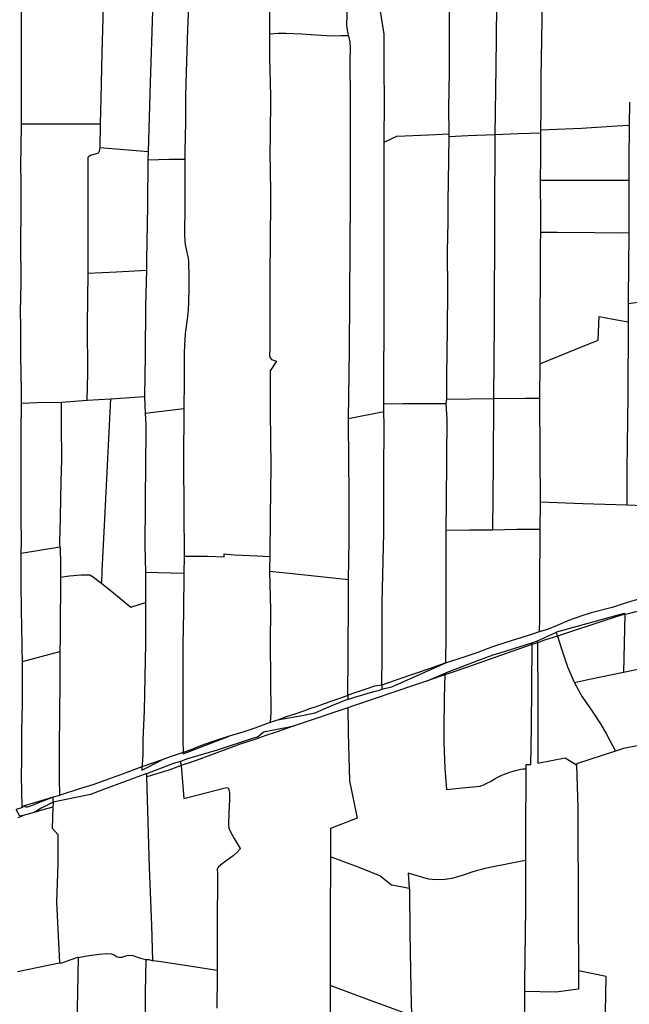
# Model space of a CAD drawing. Header units: inches. Extents: x 210911 to 224988, y 571697 to 586201.
# Tile 239 of 256: x 218839 to 219473, y 582889 to 583914. Entities that reach past the tile are written whole.
import ezdxf

# ---------------------------------------------------------------- set-up
doc = ezdxf.new("R2010")
doc.units = ezdxf.units.IN
doc.header["$MEASUREMENT"] = 0

msp = doc.modelspace()

# ---------------------------------------------------------------- linework, layer by layer
for points in [[(219181.036, 583897.47), (219180.611, 583899.368), (219179.75, 583905.143), (219179.433, 583908.429), (219179.578, 583918.615), (219179.844, 583939.509), (219181.684, 583984.472), (219182.467, 584007.77)], [(219055.057, 583995.622), (219055.436, 583995.621), (219076.089, 583996.619), (219101.283, 583998.177), (219100.866, 583977.569), (219099.734, 583948.462), (219098.902, 583916.793), (219098.927, 583899.133)], [(218840.794, 583805.459), (218840.812, 583808.595), (218840.737, 583843.915), (218840.965, 583894.097), (218840.962, 583931.894), (218840.774, 583988.919)], [(219016.372, 583995.838), (219015.095, 583942.142), (219013.448, 583903.866), (219012.107, 583858.787), (219011.592, 583834.504), (219011.352, 583807.519), (219010.789, 583776.268)], [(218926.962, 583982.211), (218926.827, 583978.224), (218925.763, 583927.991), (218924.489, 583879.353), (218923.448, 583831.712), (218922.769, 583805.354)], [(218978.722, 583981.919), (218977.763, 583948.825), (218977.111, 583922.777), (218974.631, 583848.39), (218972.715, 583776.522)], [(219218.072, 583786.421), (219218.287, 583829.947), (219218.207, 583862.007), (219218.22, 583898.867), (219214.083, 583924.744), (219209.96, 583947.922)], [(219285.576, 583794.979), (219285.506, 583821.982), (219286.231, 583859.122), (219286.189, 583891.723), (219286.205, 583919.901), (219286.598, 583936.481)], [(219333.565, 583794.164), (219334.578, 583864.413), (219335.439, 583927.777), (219335.413, 583935.811)], [(219382.117, 583940.695), (219381.959, 583913.63), (219381.133, 583853.26), (219380.941, 583818.335), (219380.635, 583799.351), (219380.646, 583799.059)], [(219098.927, 583899.133), (219098.903, 583874.103), (219099.707, 583834.504), (219099.5, 583790.957), (219099.234, 583776.39)], [(219098.927, 583899.133), (219108.007, 583899.824), (219115.959, 583899.614), (219131.955, 583898.89), (219147.117, 583897.849), (219158.251, 583897.198), (219161.561, 583896.993), (219173.165, 583897.21), (219181.036, 583897.47)], [(219182.996, 583726.04), (219183.123, 583761.111), (219183.034, 583794.759), (219183.074, 583829.97), (219182.729, 583870.701), (219182.934, 583884.02), (219182.769, 583890.798), (219181.209, 583896.696), (219181.036, 583897.47)], [(219473.339, 583828.045), (219472.816, 583803.891)], [(218840.769, 583801.201), (218840.794, 583805.459)], [(218840.794, 583805.459), (218880.152, 583805.258), (218916.358, 583805.465), (218922.769, 583805.354)], [(218922.769, 583805.354), (218922.482, 583780.861)], [(219380.646, 583799.059), (219423.299, 583801.023), (219460.098, 583803.462), (219472.816, 583803.891)], [(219472.816, 583803.891), (219472.469, 583767.318), (219472.739, 583746.732)], [(218840.475, 583747.415), (218840.205, 583759.303), (218840.669, 583784.52), (218840.769, 583801.201)], [(219218.072, 583786.421), (219231.277, 583792.396), (219264.107, 583793.915), (219285.576, 583794.979)], [(219283.151, 583518.818), (219283.173, 583519.009), (219283.425, 583542.617), (219283.891, 583591.744), (219284.256, 583631.427), (219284.057, 583672.997), (219284.674, 583702.945), (219284.709, 583724.167), (219285.317, 583767.702), (219285.557, 583792.114)], [(219285.557, 583792.114), (219285.567, 583793.099), (219285.576, 583794.979)], [(219285.557, 583792.114), (219305.209, 583793.264), (219333.565, 583794.164)], [(219332.206, 583519.466), (219332.801, 583598.927), (219333.086, 583707.129), (219333.565, 583794.164)], [(219333.565, 583794.164), (219357.652, 583795.271), (219380.755, 583796.042)], [(219380.755, 583796.042), (219380.763, 583795.81), (219380.658, 583769.263), (219380.536, 583747.219), (219380.539, 583746.887)], [(219380.646, 583799.059), (219380.755, 583796.042)], [(218922.482, 583780.861), (218922.48, 583780.712), (218921.96, 583778.899), (218921.573, 583776.861), (218920.67, 583775), (218918.69, 583774.078), (218912.785, 583772.314), (218910.842, 583771.27), (218909.964, 583770.212), (218909.795, 583741.658), (218909.691, 583676.2), (218909.921, 583650.084), (218909.917, 583649.794)], [(218922.482, 583780.861), (218947.522, 583778.778), (218972.715, 583776.522)], [(219217.77, 583514.078), (219217.742, 583533.209), (219217.969, 583603.808), (219218.16, 583670.087), (219218.04, 583732.959), (219218.025, 583778.362), (219218.072, 583786.421)], [(218972.715, 583776.522), (218972.422, 583767.985), (218972.422, 583767.958)], [(219010.789, 583776.268), (219010.782, 583775.862), (219010.834, 583768.716)], [(219099.234, 583776.39), (219099.935, 583734.808), (219099.727, 583725.199)], [(218972.422, 583767.958), (218971.794, 583720.07), (218970.743, 583663.344), (218970.738, 583653.077)], [(218972.422, 583767.958), (218994.407, 583768.519), (219010.834, 583768.716)], [(219010.834, 583768.716), (219010.871, 583763.559), (219010.915, 583720.948), (219010.442, 583689.187), (219010.804, 583683.528), (219011.241, 583679.615), (219013.026, 583670.073), (219014.121, 583665.958), (219014.587, 583661.06), (219014.928, 583646.578), (219014.914, 583634.841), (219014.457, 583619.922), (219014.097, 583611.793), (219013.101, 583602.017), (219011.202, 583587.264), (219011.073, 583585.36)], [(218840.079, 583579.837), (218840.041, 583592.936), (218839.975, 583611.675), (218840.328, 583622.41), (218840.584, 583642.355), (218840.263, 583680.089), (218840.384, 583716.805), (218840.594, 583742.15), (218840.475, 583747.415)], [(219380.539, 583746.887), (219380.84, 583707.072), (219380.879, 583692.639)], [(219380.539, 583746.887), (219408.495, 583746.62), (219455.008, 583746.723), (219472.739, 583746.732)], [(219472.739, 583746.732), (219472.744, 583746.386), (219472.556, 583692.235)], [(219099.727, 583725.199), (219099.534, 583683.911), (219099.097, 583648.249), (219099.03, 583612.235), (219099.099, 583569.764), (219098.837, 583565.974), (219098.748, 583563.826), (219098.788, 583563.705)], [(219182.027, 583571.012), (219182.38, 583622.876), (219182.784, 583678.215), (219182.996, 583726.04)], [(219380.879, 583692.639), (219380.227, 583679.114), (219380.206, 583652.062), (219380.052, 583596.334), (219380.033, 583556.157), (219380.028, 583555.679)], [(219380.879, 583692.639), (219397.92, 583692.486), (219436.966, 583692.282), (219466.544, 583692.034), (219472.556, 583692.235)], [(219472.556, 583692.235), (219472.13, 583655.52), (219471.745, 583625.907), (219471.788, 583618.369)], [(218909.917, 583649.794), (218909.259, 583596.06), (218909.552, 583546.166), (218908.937, 583517.834)], [(218909.917, 583649.794), (218939.77, 583651.376), (218970.738, 583653.077)], [(218970.738, 583653.077), (218969.788, 583615.861), (218969.367, 583564.362), (218968.948, 583521.746), (218968.954, 583521.578)], [(219471.788, 583618.369), (219482.384, 583619.803), (219498.032, 583622.024), (219517.751, 583624.599), (219522.523, 583625.494), (219528.215, 583626.862), (219534.839, 583629.106), (219542.816, 583632.814), (219549.386, 583636.064)], [(219471.788, 583618.369), (219471.816, 583599.213), (219471.816, 583599.192)], [(219380.028, 583555.679), (219417.565, 583570.814), (219440.819, 583580.211), (219441.846, 583604.78), (219456.153, 583602.159), (219471.816, 583599.192)], [(219471.816, 583599.192), (219471.518, 583522.627), (219470.622, 583445.597), (219470.403, 583408.763)], [(218840.879, 583523.055), (218840.902, 583526.042), (218840.527, 583547.261), (218840.131, 583562.253), (218840.079, 583579.837)], [(219011.073, 583585.36), (219010.821, 583581.648), (219010.165, 583567.399), (219009.906, 583536.696), (219009.596, 583508.959)], [(219181.17, 583498.651), (219181.708, 583544.653), (219182.027, 583571.012)], [(219098.788, 583563.705), (219099.372, 583561.958), (219100.781, 583560.124), (219102.909, 583559.434), (219106.043, 583558.205)], [(219106.043, 583558.205), (219099.52, 583548.346), (219099.526, 583505.194), (219100.216, 583448.902)], [(219380.028, 583555.679), (219379.662, 583520.052), (219379.662, 583519.899)], [(218840.67, 583358.457), (218840.71, 583370.665), (218840.663, 583395.058), (218840.479, 583416.402), (218840.494, 583440.414), (218840.647, 583486.976), (218840.79, 583511.369), (218840.816, 583514.677)], [(218840.816, 583514.677), (218840.879, 583523.055)], [(218840.816, 583514.677), (218857.609, 583515.141), (218882.195, 583515.671)], [(218882.195, 583515.671), (218881.971, 583492.587), (218882.329, 583455.374), (218881.909, 583433.439), (218881.178, 583396.762), (218880.645, 583380.097), (218880.415, 583373.532), (218880.471, 583367.119), (218880.85, 583365.177)], [(218882.195, 583515.671), (218896.11, 583516.763), (218908.937, 583517.834)], [(218908.937, 583517.834), (218909.049, 583517.843), (218933.287, 583519.265)], [(218933.287, 583519.265), (218930.249, 583456.759), (218926.926, 583387.423), (218924.474, 583340.289), (218923.939, 583327.144)], [(218933.287, 583519.265), (218933.354, 583519.269), (218968.954, 583521.578)], [(218968.954, 583521.578), (218969.31, 583512.308), (218969.668, 583504.337)], [(219217.77, 583514.078), (219237.717, 583514.25), (219265.939, 583514.326), (219282.619, 583514.22)], [(219282.619, 583514.22), (219283.151, 583518.818)], [(219283.151, 583518.818), (219332.206, 583519.466)], [(219331.123, 583382.798), (219331.868, 583452.216), (219332.206, 583519.466)], [(219332.206, 583519.466), (219365.283, 583519.801), (219379.662, 583519.899)], [(219379.662, 583519.899), (219379.855, 583460.715), (219380.215, 583412.04)], [(218969.668, 583504.337), (218970.08, 583492.386), (218970.052, 583479.584), (218969.708, 583455.618), (218969.587, 583409.113), (218969.09, 583366.54), (218969.749, 583338.684)], [(218969.668, 583504.337), (219009.596, 583508.959)], [(219009.596, 583508.959), (219009.372, 583454.007), (219009.617, 583403.834), (219010.121, 583355.377)], [(219181.17, 583498.651), (219217.784, 583506.046)], [(219215.581, 583220.946), (219215.912, 583251.002), (219216.109, 583306.809), (219217.607, 583380.042), (219217.905, 583442.177), (219218.116, 583491.492), (219217.784, 583506.046)], [(219217.784, 583506.046), (219217.781, 583506.175), (219217.77, 583514.078)], [(219282.594, 583382.397), (219282.894, 583411.008), (219283.313, 583457.403), (219283.509, 583498.096), (219282.619, 583514.22)], [(219181.369, 583451.07), (219181.369, 583451.085), (219181.17, 583498.651)], [(219100.216, 583448.902), (219099.581, 583396.298), (219099.172, 583355.21), (219099.162, 583354.899)], [(219180.968, 583330.9), (219181.814, 583372.003), (219181.792, 583424.1), (219181.369, 583451.07)], [(219380.215, 583412.04), (219380.107, 583383.561)], [(219380.215, 583412.04), (219424.914, 583410.336), (219470.403, 583408.763)], [(219470.403, 583408.763), (219505.966, 583407.564), (219526.522, 583406.897)], [(219282.352, 583244.257), (219282.645, 583273.12), (219282.521, 583300.659), (219282.69, 583325.435), (219282.633, 583371.422), (219282.59, 583382.016), (219282.594, 583382.397)], [(219282.594, 583382.397), (219307.211, 583382.607), (219331.123, 583382.798)], [(219331.123, 583382.798), (219355.94, 583383.505), (219380.107, 583383.561)], [(219380.107, 583383.561), (219379.628, 583321.64), (219379.606, 583290.146), (219379.244, 583276.432)], [(218840.67, 583358.457), (218880.85, 583365.177)], [(218880.85, 583365.177), (218880.972, 583364.551), (218881.478, 583347.069), (218881.52, 583335.813), (218881.482, 583333.569)], [(218840.558, 583324.261), (218840.622, 583343.921), (218840.67, 583358.457)], [(219010.121, 583355.377), (219010.125, 583354.998), (219009.749, 583337.582)], [(219010.121, 583355.377), (219034.331, 583355.201), (219051.617, 583354.596), (219051.594, 583357.702)], [(219051.594, 583357.702), (219062.318, 583356.732), (219062.373, 583356.729)], [(219062.373, 583356.729), (219086.12, 583355.621), (219099.162, 583354.899)], [(219099.162, 583354.899), (219098.812, 583343.966), (219098.808, 583339.846)], [(218881.482, 583333.569), (218881.256, 583320.023), (218880.989, 583291.572), (218880.915, 583269.144), (218880.626, 583256.139)], [(218881.482, 583333.569), (218890.676, 583334.901), (218902.89, 583335.964), (218908.221, 583336.098), (218912.09, 583335.795), (218915.561, 583333.716), (218921.699, 583328.92), (218923.939, 583327.144)], [(218969.749, 583338.684), (218969.757, 583307.144)], [(218969.749, 583338.684), (219009.749, 583337.582)], [(219009.749, 583337.582), (219009.464, 583297.859), (219008.805, 583263.513)], [(219098.808, 583339.846), (219099.723, 583299.559), (219099.66, 583265.656)], [(219098.808, 583339.846), (219125.999, 583336.839), (219168.033, 583332.622), (219180.968, 583330.9)], [(219180.323, 583210.388), (219180.541, 583251.11), (219181.137, 583313.136), (219180.968, 583330.9)], [(218841.476, 583266.944), (218841.291, 583276.584), (218840.873, 583304.218), (218840.549, 583321.625), (218840.558, 583324.261)], [(218923.939, 583327.144), (218936.459, 583317.22), (218954.731, 583302.194), (218969.757, 583307.144)], [(219504.03, 583314.342), (219483.021, 583310.426), (219475.869, 583308.621), (219466.755, 583305.833), (219455.096, 583302.019), (219433.528, 583296.307), (219422.728, 583292.949), (219410.837, 583288.801), (219397.909, 583283.018), (219387.978, 583279.19), (219379.244, 583276.432)], [(218969.757, 583307.144), (218969.923, 583264.373), (218969.304, 583229.32), (218968.552, 583194.493), (218967.224, 583164.266), (218966.918, 583149.061), (218966.31, 583138.207), (218966.03, 583135.934)], [(219506.631, 583302.772), (219504.282, 583302.179), (219493.675, 583300.039), (219487.372, 583299.259), (219479.902, 583297.439), (219473.374, 583295.545), (219469.104, 583294.787), (219468.29, 583294.595)], [(219468.313, 583295.78), (219465.004, 583295.002), (219397.452, 583276.124)], [(219468.29, 583294.595), (219465.269, 583293.883), (219460.58, 583292.486), (219457.441, 583291.441), (219446.641, 583288.065), (219402.598, 583273.543), (219398.562, 583272.227)], [(219468.29, 583294.595), (219467.014, 583234.299)], [(219468.29, 583294.595), (219468.313, 583295.78)], [(219379.244, 583276.432), (219372.527, 583274.31), (219344.789, 583265.496), (219330.835, 583260.93), (219314.603, 583254.889), (219295.729, 583248.59), (219282.487, 583244.303)], [(219377.43, 583267.224), (219397.452, 583276.124)], [(219398.562, 583272.227), (219385.001, 583267.805), (219377.441, 583265.281)], [(219398.562, 583272.227), (219397.453, 583276.121), (219397.452, 583276.124)], [(219398.562, 583272.227), (219402.085, 583259.853), (219405.574, 583249.611), (219408.681, 583240.056), (219412.509, 583231.486), (219415.789, 583224.214), (219416.146, 583223.575)], [(218841.824, 583245.606), (218841.617, 583259.622), (218841.476, 583266.944)], [(219008.805, 583263.513), (219008.709, 583225.246), (219008.537, 583191.586), (219008.782, 583164.171)], [(219099.66, 583265.656), (219099.942, 583226.575), (219100.086, 583192.744), (219099.692, 583182.214)], [(219371.732, 583263.375), (219350.893, 583255.965), (219310.617, 583241.868), (219291.77, 583235.398), (219281.352, 583231.842)], [(219281.407, 583233.447), (219283.112, 583234.438), (219315.431, 583246.874), (219331.502, 583252.682), (219344.393, 583256.589), (219353.024, 583259.337), (219371.749, 583265.234)], [(219371.732, 583263.375), (219370.935, 583177.37), (219370.453, 583138.23), (219365.355, 583138.104), (219365.338, 583133.623)], [(219377.441, 583265.281), (219371.732, 583263.375)], [(219371.732, 583263.375), (219371.749, 583265.234)], [(219371.749, 583265.234), (219377.43, 583267.224)], [(219377.441, 583265.281), (219377.43, 583267.224)], [(219377.441, 583265.281), (219377.799, 583204.09), (219378.111, 583139.838), (219406.376, 583145.298), (219418.318, 583138.299)], [(218841.824, 583245.606), (218880.626, 583256.139)], [(218880.626, 583256.139), (218880.603, 583224.174), (218880.027, 583156.52), (218880.04, 583124.241), (218880.411, 583106.262)], [(219547.456, 583251.912), (219532.382, 583248.324), (219475.43, 583236.04), (219467.014, 583234.299)], [(218841.695, 583094.73), (218840.864, 583126.797), (218841.044, 583142.995), (218841.144, 583173.677), (218841.935, 583201.624), (218842.056, 583219.283), (218841.929, 583238.532), (218841.824, 583245.606)], [(219282.487, 583244.303), (219225.783, 583218.844), (219215.532, 583216.451)], [(219282.352, 583244.257), (219264.867, 583238.246), (219233.463, 583227.276), (219215.581, 583220.946)], [(219282.487, 583244.303), (219282.352, 583244.257)], [(219262.045, 583225.315), (219281.407, 583233.447)], [(219281.352, 583231.842), (219276.107, 583230.051), (219262.045, 583225.315)], [(219281.352, 583231.842), (219280.542, 583208.027), (219280.021, 583173.416), (219280.303, 583161.651), (219281.232, 583134.338), (219282.77, 583112.321), (219302.531, 583114.433), (219314.45, 583115.611), (219317.956, 583116.032), (219321.831, 583117.275), (219324.939, 583119.167), (219329.356, 583121.083), (219333.647, 583123.952), (219340.564, 583127.332), (219348.856, 583130.492), (219353.467, 583131.934), (219360.262, 583133.571), (219362.336, 583133.934), (219364.414, 583134.034), (219365.338, 583133.623)], [(219281.352, 583231.842), (219281.407, 583233.447)], [(219467.014, 583234.299), (219431.685, 583226.992), (219416.146, 583223.575)], [(219262.045, 583225.315), (219248.546, 583220.768), (219187.272, 583199.884), (219180.153, 583197.317)], [(219215.581, 583220.946), (219215.472, 583220.908), (219208.144, 583219.913), (219198.909, 583217.088), (219183.48, 583211.685), (219180.323, 583210.388)], [(219215.581, 583220.946), (219215.532, 583216.451)], [(219416.146, 583223.575), (219420.382, 583215.981), (219424.152, 583208.842), (219434.572, 583193.893), (219443.197, 583180.96), (219449.454, 583170.216), (219458.805, 583152.28)], [(219180.323, 583210.388), (219177.574, 583209.258), (219155.558, 583201.489), (219146.231, 583198.306), (219140.118, 583196.348), (219136.142, 583194.564), (219125.232, 583190.907), (219116.319, 583188.113), (219107.186, 583184.814)], [(219215.532, 583216.451), (219211.8, 583215.125), (219206.994, 583214.187), (219180.3, 583206.082)], [(219180.323, 583210.388), (219180.3, 583206.082)], [(219180.3, 583206.082), (219178.216, 583205.638), (219166.752, 583201.012), (219155.301, 583196.178), (219146.129, 583192.087), (219134.483, 583189.515), (219107.186, 583184.814)], [(219180.153, 583197.317), (219126.729, 583179.46), (219124.518, 583178.704)], [(219180.153, 583197.317), (219180.544, 583171.16), (219181.91, 583121.385), (219189.858, 583082.632), (219162.259, 583072.023), (219162.258, 583071.099)], [(219006.584, 583142.054), (219014.041, 583144.781), (219044.58, 583153.855), (219082.529, 583166.2), (219086.183, 583167.233), (219089.519, 583169.566), (219092.38, 583172.005), (219094.227, 583172.774), (219101.631, 583174.349), (219124.518, 583178.704)], [(219124.518, 583178.704), (219105.708, 583172.272), (219095.13, 583168.561), (219083.693, 583164.618), (219068.427, 583159.509), (219022.467, 583142.825), (219006.968, 583137.504)], [(219099.692, 583182.214), (219098.327, 583181.745), (219083.587, 583176.481), (219070.132, 583171.8), (219056.769, 583168.14)], [(219107.186, 583184.814), (219105.725, 583184.286), (219099.692, 583182.214)], [(219009.151, 583151.068), (219008.877, 583149.473), (219056.769, 583168.14)], [(219056.769, 583168.14), (219039.009, 583162.107), (219027.033, 583157.801), (219016.859, 583153.901), (219009.151, 583151.068)], [(219008.782, 583164.171), (219008.783, 583164.084), (219008.867, 583150.973)], [(219500.925, 583162.026), (219498.676, 583161.665), (219479.384, 583157.575), (219466.887, 583155.122), (219458.805, 583152.28)], [(219008.867, 583150.973), (218995.458, 583146.515), (218987.027, 583143.483)], [(219009.151, 583151.068), (219008.867, 583150.973)], [(219458.805, 583152.28), (219418.295, 583139.174), (219418.318, 583138.299)], [(218966.03, 583135.934), (218950.579, 583130.261), (218927.619, 583121.879), (218915.168, 583117.166), (218902.311, 583113.591), (218881.099, 583106.461), (218880.411, 583106.262)], [(218966.03, 583135.934), (218965.951, 583132.658), (218987.027, 583143.483)], [(218987.027, 583143.483), (218966.057, 583135.944), (218966.03, 583135.934)], [(218971.184, 583129.046), (218996.532, 583138.703), (218999.119, 583139.857), (219006.584, 583142.054)], [(219006.968, 583137.504), (219006.331, 583137.285), (218993.003, 583132.305), (218971.282, 583125.818)], [(219006.968, 583137.504), (219006.584, 583142.054)], [(219006.968, 583137.504), (219009.855, 583103.238), (219054.152, 583114.672), (219055.828, 583114.072), (219056.636, 583112.054), (219057.197, 583109.245), (219057.252, 583102.221), (219056.569, 583087.696), (219056.307, 583076.244), (219056.642, 583072.322), (219058.514, 583067.828), (219062.086, 583061.424), (219068.367, 583050.981)], [(219418.318, 583138.299), (219419.478, 583093.379), (219419.837, 582979.012), (219420.222, 582923.554)], [(218971.184, 583129.046), (218926.267, 583112.643), (218912.699, 583107.335), (218873.744, 583099.287)], [(218971.282, 583125.818), (218971.234, 583127.407), (218971.184, 583129.046)], [(218977.56, 582934.426), (218976.447, 582970.941), (218974.12, 583031.689), (218971.282, 583125.818)], [(219365.338, 583133.623), (219365.083, 583065.537), (219365.035, 583038.489)], [(218873.95, 583104.391), (218854.24, 583098.704), (218842.589, 583095.014)], [(218873.95, 583104.391), (218858.392, 583098.71), (218853.847, 583096.682), (218850.364, 583095.062), (218847.88, 583094.276), (218846.799, 583094.152), (218845.756, 583094.15), (218842.589, 583095.014)], [(218873.744, 583099.287), (218873.95, 583104.391)], [(218880.411, 583106.262), (218875.33, 583104.791), (218873.95, 583104.391)], [(218841.695, 583094.73), (218841.748, 583093.868), (218835.434, 583091.801)], [(218842.589, 583095.014), (218841.695, 583094.73)], [(218873.744, 583099.287), (218869.791, 583097.156), (218866.446, 583095.596), (218864.18, 583094.38), (218862.174, 583093.348), (218854.04, 583088.579)], [(218873.744, 583099.287), (218873.703, 583098.271), (218873.522, 583094.073)], [(218842.452, 583085.332), (218839.264, 583084.75), (218835.434, 583091.801)], [(218837.361, 583083.452), (218842.452, 583085.332)], [(218854.04, 583088.579), (218842.452, 583085.332)], [(218873.522, 583094.073), (218868.207, 583092.702), (218861.904, 583091.027), (218854.04, 583088.579)], [(218873.522, 583094.073), (218872.647, 583072.128), (218878.728, 583065.572), (218878.523, 583034.955), (218877.213, 582995.194), (218880.358, 582932.111)], [(219162.258, 583071.099), (219162.211, 583042.289)], [(219068.367, 583050.981), (219068.187, 583050.77), (219065.359, 583047.112), (219061.16, 583043.413), (219049.668, 583035.048), (219045.917, 583032.127), (219045.095, 583030.787), (219044.473, 583029.435), (219044.752, 583025.234), (219044.556, 582969.199), (219044.39, 582924.534)], [(219162.211, 583042.289), (219162.07, 582978.691), (219161.883, 582923.328)], [(219244.238, 583009.267), (219235.345, 583011.17), (219225.839, 583012.748), (219213.463, 583022.761), (219192.024, 583031.248), (219162.211, 583042.289)], [(219365.035, 583038.489), (219331.338, 583031.889), (219323.172, 583030.211), (219310.327, 583026.611), (219300.207, 583023.155), (219294.414, 583021.46), (219288.449, 583019.915), (219281.493, 583018.629), (219273.404, 583018.616), (219268.485, 583018.801), (219264.212, 583019.029), (219243.214, 583025.398), (219244.238, 583009.267)], [(219365.035, 583038.489), (219364.947, 582989.059), (219364.09, 582911.598), (219364.045, 582902.367)], [(219244.238, 583009.267), (219244.286, 583008.518), (219244.74, 582962.987), (219245.882, 582905.406), (219246.477, 582877.264)], [(218899.848, 582938.01), (218899.841, 582937.651), (218910.93, 582939.701), (218921.859, 582941.139), (218929.136, 582941.722), (218934.027, 582941.398), (218937.266, 582940.365), (218940.37, 582938.374), (218942.598, 582937.923), (218945.445, 582938.1), (218948.188, 582938.906), (218950.702, 582939.585), (218952.759, 582940.008), (218956.574, 582939.525), (218960.616, 582938.446), (218964.712, 582936.92), (218968.816, 582935.857), (218970.496, 582935.677)], [(218836.794, 582923.008), (218880.358, 582932.111)], [(218880.358, 582932.111), (218881.624, 582931.854), (218899.618, 582937.977), (218899.848, 582938.01)], [(218899.848, 582938.01), (218899.448, 582918.932)], [(218969.552, 582857.628), (218969.776, 582901.12), (218970.496, 582935.677)], [(218970.496, 582935.677), (218973.355, 582935.372), (218976.684, 582934.495), (218977.56, 582934.426)], [(218977.56, 582934.426), (218983.675, 582933.948), (219017.596, 582928.7), (219044.39, 582924.534)], [(219044.39, 582924.534), (219044.365, 582917.771), (219044.016, 582884.765)], [(219161.883, 582923.328), (219161.833, 582908.389)], [(219420.222, 582923.554), (219420.352, 582904.75), (219396.589, 582901.624), (219364.045, 582902.367)], [(219451.15, 582773.241), (219447.441, 582807.862), (219447.979, 582862.147), (219449.032, 582917.69), (219420.222, 582923.554)], [(218899.448, 582918.932), (218898.717, 582884.113), (218898.429, 582869.565)], [(219161.833, 582908.389), (219161.807, 582900.732), (219162.05, 582817.469)], [(219246.477, 582877.264), (219202.687, 582893.349), (219161.833, 582908.389)], [(219364.045, 582902.367), (219363.843, 582860.321)]]:
    msp.add_lwpolyline(points)

doc.saveas('drawing.dxf')
